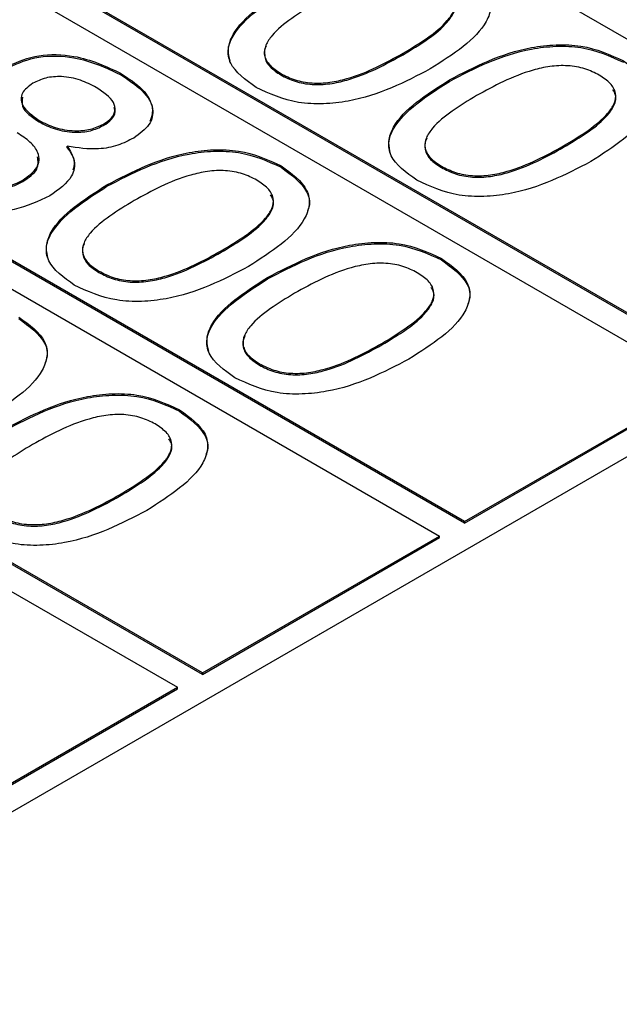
# Model space of a CAD drawing. Header units: millimetres. Extents: x 28 to 178, y 29 to 265.
# Tile 73 of 92: x 99.27 to 102.67, y 218.26 to 223.84. Entities that reach past the tile are written whole.
import ezdxf

# ---------------------------------------------------------------- set-up
doc = ezdxf.new("R2010")
doc.units = ezdxf.units.MM

msp = doc.modelspace()

# ---------------------------------------------------------------- linework, layer by layer
at = {"color": 7, "linetype": 'Continuous', "lineweight": 30}
for p, q in [((97.3352, 218.2584), (114.235, 228.0144)), ((98.2544, 226.3), (104.6184, 222.6262)), ((103.2749, 221.8506), (96.9109, 225.5244)), ((103.2749, 221.8424), (96.9109, 225.5162)), ((96.7695, 225.4428), (103.1334, 221.7689)), ((101.7899, 220.9933), (95.426, 224.6672)), ((101.7899, 220.9852), (95.426, 224.659)), ((95.2845, 224.5855), (101.6485, 220.9117)), ((100.305, 220.1361), (93.941, 223.8099)), ((100.305, 220.1279), (93.941, 223.8018)), ((93.7996, 223.7283), (100.1636, 220.0545)), ((101.4415, 223.6394), (101.4415, 223.6475)), ((99.841, 223.5264), (99.841, 223.5346)), ((100.7492, 223.5244), (100.7492, 223.5326)), ((101.7035, 223.4881), (101.7035, 223.4963)), ((99.3799, 223.2588), (99.3799, 223.267)), ((99.7447, 223.2381), (99.7447, 223.2463)), ((99.5393, 223.1123), (99.5393, 223.1205)), ((102.3508, 223.1145), (102.3508, 223.1226)), ((100.7503, 223.0015), (100.7503, 223.0097)), ((101.6585, 222.9995), (101.6585, 223.0077)), ((99.2874, 222.9207), (99.2874, 222.9289)), ((99.764, 222.8934), (99.764, 222.9015)), ((100.4112, 222.5197), (100.4112, 222.5279)), ((101.6595, 222.4766), (101.6595, 222.4848)), ((99.7189, 222.4047), (99.7189, 222.4129)), ((100.6732, 222.3684), (100.6732, 222.3766)), ((101.3205, 221.9948), (101.3205, 222.0029)), ((100.6282, 221.8798), (100.6282, 221.888)), ((101.7899, 220.9933), (103.1334, 221.7689)), ((101.7899, 220.9852), (103.1334, 221.7608)), ((100.1746, 221.6194), (100.1746, 221.6275)), ((99.8356, 221.1376), (99.8356, 221.1457)), ((101.7899, 220.9852), (101.7899, 220.9933)), ((100.305, 220.1361), (101.6485, 220.9117)), ((100.305, 220.1279), (101.6485, 220.9035)), ((101.6485, 220.9035), (101.6485, 220.9117)), ((100.305, 220.1279), (100.305, 220.1361)), ((98.8201, 219.2789), (100.1636, 220.0545)), ((100.1636, 220.0463), (100.1636, 220.0545)), ((98.8201, 219.2707), (100.1636, 220.0463))]:
    msp.add_line(p, q, dxfattribs=at)
for points, knots in [([(101.7806, 224.1294), (101.8406, 224.0855), (101.9308, 224.0197), (101.9457, 223.9081), (101.8886, 223.7463), (101.7257, 223.642), (101.5956, 223.5586)], [0, 0, 0, 0, 0.249142, 0.374722, 0.500474, 1, 1, 1, 1]), ([(100.6093, 223.4532), (100.5494, 223.4968), (100.4594, 223.5624), (100.4456, 223.6734), (100.5021, 223.8345), (100.6645, 223.9383), (100.7942, 224.0212)], [0, 0, 0, 0, 0.249143, 0.374734, 0.500472, 1, 1, 1, 1]), ([(100.4617, 223.6038), (100.4566, 223.6241), (100.4447, 223.6715), (100.5064, 223.8269), (100.6664, 223.9304), (100.7942, 224.013)], [0, 0, 0, 0, 0.131153, 0.305874, 1, 1, 1, 1]), ([(101.4415, 223.6475), (101.5365, 223.705), (101.6553, 223.7768), (101.7331, 223.8866), (101.7421, 223.9462), (101.7106, 224.0041), (101.6656, 224.0337), (101.6431, 224.0486)], [0, 0, 0, 0, 0.499906, 0.6251679, 0.750088, 0.8748731, 1, 1, 1, 1]), ([(101.4415, 223.6394), (101.5372, 223.697), (101.6568, 223.769), (101.7319, 223.8782), (101.7443, 223.9287), (101.7262, 223.9561), (101.7203, 223.9652)], [0, 0, 0, 0, 0.616182, 0.770579, 0.924555, 1, 1, 1, 1]), ([(100.9484, 223.9322), (100.8536, 223.875), (100.7352, 223.8035), (100.6595, 223.6938), (100.6508, 223.6345), (100.6821, 223.5769), (100.7268, 223.5474), (100.7492, 223.5326)], [0, 0, 0, 0, 0.499895, 0.625152, 0.750076, 0.87488, 1, 1, 1, 1]), ([(100.6676, 223.69), (100.6665, 223.6883), (100.6533, 223.6684), (100.6523, 223.626), (100.6817, 223.5688), (100.7267, 223.5392), (100.7492, 223.5244)], [0, 0, 0, 0, 0.030423, 0.353552, 0.676368, 1, 1, 1, 1]), ([(101.7035, 223.4963), (101.8475, 223.5713), (102.0277, 223.6652), (102.3071, 223.6987), (102.5, 223.6908), (102.614, 223.6389), (102.6898, 223.6044)], [0, 0, 0, 0, 0.499613, 0.625369, 0.750954, 1, 1, 1, 1]), ([(101.7035, 223.4881), (101.8475, 223.5631), (102.0277, 223.657), (102.3071, 223.6906), (102.5, 223.6827), (102.614, 223.6308), (102.6898, 223.5963)], [0, 0, 0, 0, 0.499613, 0.625369, 0.750954, 1, 1, 1, 1]), ([(99.207, 223.5764), (99.2613, 223.5999), (99.3699, 223.647), (99.625, 223.6368), (99.7591, 223.5733), (99.841, 223.5346)], [0, 0, 0, 0, 0.279638, 0.559966, 1, 1, 1, 1]), ([(99.207, 223.5683), (99.2613, 223.5918), (99.3699, 223.6388), (99.625, 223.6286), (99.7591, 223.5652), (99.841, 223.5264)], [0, 0, 0, 0, 0.279638, 0.559966, 1, 1, 1, 1]), ([(100.7492, 223.5326), (100.7748, 223.5196), (100.8259, 223.4937), (100.9256, 223.4751), (101.0286, 223.4802), (101.2184, 223.5244), (101.3424, 223.5928), (101.4415, 223.6475)], [0, 0, 0, 0, 0.125107, 0.249968, 0.3749, 0.500148, 1, 1, 1, 1]), ([(100.7492, 223.5244), (100.7748, 223.5114), (100.8259, 223.4855), (100.9256, 223.4669), (101.0286, 223.472), (101.2184, 223.5162), (101.3424, 223.5846), (101.4415, 223.6394)], [0, 0, 0, 0, 0.125107, 0.249968, 0.3749, 0.500148, 1, 1, 1, 1]), ([(102.5523, 223.5237), (102.5266, 223.5366), (102.4751, 223.5625), (102.3749, 223.5804), (102.2718, 223.5751), (102.0814, 223.5308), (101.9571, 223.4622), (101.8576, 223.4073)], [0, 0, 0, 0, 0.125079, 0.24987, 0.374796, 0.50005, 1, 1, 1, 1]), ([(102.6898, 223.6044), (102.7498, 223.5606), (102.8401, 223.4947), (102.8549, 223.3832), (102.7979, 223.2214), (102.635, 223.117), (102.5049, 223.0337)], [0, 0, 0, 0, 0.249141, 0.374723, 0.500475, 1, 1, 1, 1]), ([(99.7035, 223.4538), (99.675, 223.4686), (99.6181, 223.498), (99.515, 223.5192), (99.4136, 223.5114), (99.3672, 223.4889), (99.344, 223.4776)], [0, 0, 0, 0, 0.281052, 0.560499, 0.779909, 1, 1, 1, 1]), ([(99.841, 223.5346), (99.8857, 223.5054), (99.9749, 223.4473), (100.0328, 223.342), (100.0161, 223.2391), (99.9493, 223.1912), (99.9159, 223.1672)], [0, 0, 0, 0, 0.280878, 0.560624, 0.780312, 1, 1, 1, 1]), ([(99.841, 223.5264), (99.885, 223.4974), (99.9728, 223.4395), (100.0352, 223.3411), (100.015, 223.2817), (100.0077, 223.2604)], [0, 0, 0, 0, 0.391508, 0.781439, 1, 1, 1, 1]), ([(101.5956, 223.5586), (101.4515, 223.4837), (101.271, 223.3899), (100.9912, 223.3574), (100.7984, 223.3662), (100.6848, 223.4185), (100.6093, 223.4532)], [0, 0, 0, 0, 0.499437, 0.625179, 0.750792, 1, 1, 1, 1]), ([(102.3508, 223.1226), (102.4458, 223.1801), (102.5646, 223.2519), (102.6424, 223.3617), (102.6514, 223.4213), (102.6199, 223.4792), (102.5749, 223.5088), (102.5523, 223.5237)], [0, 0, 0, 0, 0.499904, 0.6251654, 0.750085, 0.8748737, 1, 1, 1, 1]), ([(99.344, 223.4776), (99.3202, 223.4597), (99.2726, 223.424), (99.2784, 223.3392), (99.3414, 223.2944), (99.3799, 223.267)], [0, 0, 0, 0, 0.280025, 0.560302, 1, 1, 1, 1]), ([(99.7447, 223.2463), (99.7615, 223.2575), (99.795, 223.2798), (99.8147, 223.3238), (99.8004, 223.3886), (99.7434, 223.4269), (99.7035, 223.4538)], [0, 0, 0, 0, 0.1872344, 0.3740227, 0.5611656, 1, 1, 1, 1]), ([(101.5186, 222.9283), (101.4587, 222.9719), (101.3686, 223.0374), (101.3549, 223.1485), (101.4114, 223.3095), (101.5738, 223.4134), (101.7035, 223.4963)], [0, 0, 0, 0, 0.249143, 0.374732, 0.500472, 1, 1, 1, 1]), ([(101.371, 223.0788), (101.3659, 223.0992), (101.354, 223.1466), (101.4156, 223.302), (101.5757, 223.4055), (101.7035, 223.4881)], [0, 0, 0, 0, 0.131152, 0.305876, 1, 1, 1, 1]), ([(99.2855, 223.3995), (99.2832, 223.3816), (99.2762, 223.3283), (99.3385, 223.2865), (99.3799, 223.2588)], [0, 0, 0, 0, 0.336561, 1, 1, 1, 1]), ([(101.8576, 223.4073), (101.7629, 223.3501), (101.6444, 223.2786), (101.5688, 223.1689), (101.56, 223.1096), (101.5913, 223.052), (101.6361, 223.0225), (101.6585, 223.0077)], [0, 0, 0, 0, 0.499895, 0.625154, 0.750076, 0.87488, 1, 1, 1, 1]), ([(102.3508, 223.1145), (102.4464, 223.172), (102.566, 223.244), (102.6412, 223.3533), (102.6536, 223.4038), (102.6355, 223.4312), (102.6296, 223.4403)], [0, 0, 0, 0, 0.616182, 0.770579, 0.924555, 1, 1, 1, 1]), ([(99.7447, 223.2381), (99.7612, 223.2493), (99.7942, 223.2716), (99.8141, 223.3092), (99.8073, 223.3315), (99.8049, 223.3394)], [0, 0, 0, 0, 0.393809, 0.786679, 1, 1, 1, 1]), ([(99.3799, 223.267), (99.4089, 223.2522), (99.4667, 223.2227), (99.5725, 223.2049), (99.6741, 223.2125), (99.7211, 223.235), (99.7447, 223.2463)], [0, 0, 0, 0, 0.2807921, 0.5603103, 0.7799479, 1, 1, 1, 1]), ([(99.3799, 223.2588), (99.4089, 223.244), (99.4667, 223.2145), (99.5725, 223.1967), (99.6741, 223.2043), (99.7211, 223.2268), (99.7447, 223.2381)], [0, 0, 0, 0, 0.2807921, 0.5603103, 0.7799479, 1, 1, 1, 1]), ([(99.2874, 222.9289), (99.3188, 222.9512), (99.3814, 222.9957), (99.3834, 223.0793), (99.3332, 223.1467), (99.2815, 223.1798), (99.2556, 223.1964)], [0, 0, 0, 0, 0.279547, 0.558279, 0.778816, 1, 1, 1, 1]), ([(99.5393, 223.1205), (99.5558, 223.0933), (99.5889, 223.039), (99.5719, 222.9327), (99.4899, 222.8745), (99.4398, 222.839)], [0, 0, 0, 0, 0.2809211, 0.5611706, 1, 1, 1, 1]), ([(99.9159, 223.1672), (99.8871, 223.1525), (99.8297, 223.1231), (99.6953, 223.0964), (99.5984, 223.1114), (99.5393, 223.1205)], [0, 0, 0, 0, 0.281153, 0.561485, 1, 1, 1, 1]), ([(101.5769, 223.1651), (101.5758, 223.1634), (101.5626, 223.1435), (101.5616, 223.1011), (101.5909, 223.0439), (101.6359, 223.0143), (101.6585, 222.9995)], [0, 0, 0, 0, 0.030428, 0.35355, 0.676367, 1, 1, 1, 1]), ([(101.6585, 223.0077), (101.6841, 222.9947), (101.7352, 222.9688), (101.8348, 222.9502), (101.9378, 222.9553), (102.1276, 222.9995), (102.2516, 223.0679), (102.3508, 223.1226)], [0, 0, 0, 0, 0.125107, 0.249968, 0.374903, 0.500148, 1, 1, 1, 1]), ([(99.2874, 222.9207), (99.3203, 222.9431), (99.3803, 222.9839), (99.3741, 223.0368), (99.3713, 223.0606)], [0, 0, 0, 0, 0.548488, 1, 1, 1, 1]), ([(99.5393, 223.1123), (99.5581, 223.085), (99.5867, 223.0435), (99.5749, 223.0001), (99.5709, 222.9854)], [0, 0, 0, 0, 0.659926, 1, 1, 1, 1]), ([(99.764, 222.9015), (99.9079, 222.9765), (100.0882, 223.0704), (100.3675, 223.104), (100.5604, 223.0961), (100.6745, 223.0442), (100.7503, 223.0097)], [0, 0, 0, 0, 0.4996131, 0.6253688, 0.7509505, 1, 1, 1, 1]), ([(99.764, 222.8934), (99.9079, 222.9683), (100.0882, 223.0622), (100.3675, 223.0958), (100.5604, 223.0879), (100.6745, 223.036), (100.7503, 223.0015)], [0, 0, 0, 0, 0.4996131, 0.6253688, 0.7509505, 1, 1, 1, 1]), ([(101.6585, 222.9995), (101.6841, 222.9865), (101.7352, 222.9606), (101.8348, 222.942), (101.9378, 222.9471), (102.1276, 222.9913), (102.2516, 223.0597), (102.3508, 223.1145)], [0, 0, 0, 0, 0.125107, 0.249968, 0.374903, 0.500148, 1, 1, 1, 1]), ([(100.7503, 223.0097), (100.8103, 222.9659), (100.9005, 222.9), (100.9154, 222.7885), (100.8583, 222.6266), (100.6954, 222.5223), (100.5653, 222.4389)], [0, 0, 0, 0, 0.249141, 0.374724, 0.500474, 1, 1, 1, 1]), ([(102.5049, 223.0337), (102.3607, 222.9587), (102.1802, 222.865), (101.9005, 222.8325), (101.7077, 222.8413), (101.5941, 222.8936), (101.5186, 222.9283)], [0, 0, 0, 0, 0.499437, 0.625179, 0.750789, 1, 1, 1, 1]), ([(100.6128, 222.9289), (100.587, 222.9419), (100.5356, 222.9677), (100.4353, 222.9857), (100.3322, 222.9803), (100.1419, 222.936), (100.0175, 222.8674), (99.9181, 222.8125)], [0, 0, 0, 0, 0.125079, 0.24987, 0.374796, 0.50005, 1, 1, 1, 1]), ([(100.7503, 223.0015), (100.8091, 222.9579), (100.8977, 222.8922), (100.9169, 222.7977), (100.9029, 222.7615), (100.8992, 222.7519)], [0, 0, 0, 0, 0.593425, 0.892549, 1, 1, 1, 1]), ([(98.8087, 222.9384), (98.8471, 222.919), (98.9237, 222.8804), (99.0679, 222.8632), (99.197, 222.8835), (99.2572, 222.9137), (99.2874, 222.9289)], [0, 0, 0, 0, 0.280465, 0.559559, 0.779465, 1, 1, 1, 1]), ([(98.8087, 222.9302), (98.8471, 222.9108), (98.9237, 222.8722), (99.0679, 222.8551), (99.197, 222.8753), (99.2572, 222.9056), (99.2874, 222.9207)], [0, 0, 0, 0, 0.280465, 0.559559, 0.779465, 1, 1, 1, 1]), ([(99.579, 222.3335), (99.5191, 222.3771), (99.4291, 222.4427), (99.4153, 222.5537), (99.4718, 222.7148), (99.6342, 222.8186), (99.764, 222.9015)], [0, 0, 0, 0, 0.249143, 0.374734, 0.500472, 1, 1, 1, 1]), ([(99.4314, 222.4841), (99.4263, 222.5044), (99.4144, 222.5518), (99.4761, 222.7072), (99.6361, 222.8107), (99.764, 222.8934)], [0, 0, 0, 0, 0.1311558, 0.3058763, 1, 1, 1, 1]), ([(100.4112, 222.5279), (100.5062, 222.5853), (100.625, 222.6572), (100.7028, 222.7669), (100.7118, 222.8265), (100.6803, 222.8844), (100.6353, 222.9141), (100.6128, 222.9289)], [0, 0, 0, 0, 0.499905, 0.625165, 0.750088, 0.874873, 1, 1, 1, 1]), ([(99.4398, 222.839), (99.3762, 222.8088), (99.2492, 222.7486), (99.0107, 222.7408), (98.8129, 222.7844), (98.7175, 222.8337), (98.6698, 222.8584)], [0, 0, 0, 0, 0.279708, 0.558612, 0.779042, 1, 1, 1, 1]), ([(100.4112, 222.5197), (100.5069, 222.5773), (100.6265, 222.6493), (100.7016, 222.7585), (100.714, 222.809), (100.6959, 222.8365), (100.69, 222.8455)], [0, 0, 0, 0, 0.616184, 0.770579, 0.924559, 1, 1, 1, 1]), ([(99.9181, 222.8125), (99.8233, 222.7553), (99.7049, 222.6838), (99.6292, 222.5741), (99.6205, 222.5148), (99.6518, 222.4572), (99.6965, 222.4277), (99.7189, 222.4129)], [0, 0, 0, 0, 0.499895, 0.62515, 0.750076, 0.87488, 1, 1, 1, 1]), ([(99.6374, 222.5703), (99.6362, 222.5686), (99.623, 222.5487), (99.622, 222.5064), (99.6514, 222.4491), (99.6964, 222.4195), (99.7189, 222.4047)], [0, 0, 0, 0, 0.030418, 0.353551, 0.676367, 1, 1, 1, 1]), ([(100.6732, 222.3766), (100.8172, 222.4516), (100.9974, 222.5455), (101.2768, 222.5791), (101.4697, 222.5711), (101.5837, 222.5193), (101.6595, 222.4848)], [0, 0, 0, 0, 0.499613, 0.625369, 0.750954, 1, 1, 1, 1]), ([(100.6732, 222.3684), (100.8172, 222.4434), (100.9974, 222.5373), (101.2768, 222.5709), (101.4697, 222.563), (101.5837, 222.5111), (101.6595, 222.4766)], [0, 0, 0, 0, 0.499613, 0.625369, 0.750954, 1, 1, 1, 1]), ([(99.7189, 222.4129), (99.7445, 222.3999), (99.7956, 222.374), (99.8953, 222.3554), (99.9983, 222.3605), (100.1881, 222.4047), (100.3121, 222.4731), (100.4112, 222.5279)], [0, 0, 0, 0, 0.125107, 0.249968, 0.374903, 0.500148, 1, 1, 1, 1]), ([(99.7189, 222.4047), (99.7445, 222.3917), (99.7956, 222.3658), (99.8953, 222.3473), (99.9983, 222.3523), (100.1881, 222.3965), (100.3121, 222.465), (100.4112, 222.5197)], [0, 0, 0, 0, 0.125107, 0.249968, 0.374903, 0.500148, 1, 1, 1, 1]), ([(101.522, 222.404), (101.4963, 222.4169), (101.4448, 222.4428), (101.3446, 222.4607), (101.2415, 222.4554), (101.0511, 222.4111), (100.9268, 222.3425), (100.8273, 222.2876)], [0, 0, 0, 0, 0.125083, 0.249874, 0.374798, 0.500052, 1, 1, 1, 1]), ([(101.6595, 222.4848), (101.7195, 222.441), (101.8098, 222.3751), (101.8247, 222.2635), (101.7676, 222.1017), (101.6047, 221.9974), (101.4746, 221.914)], [0, 0, 0, 0, 0.249141, 0.374724, 0.500475, 1, 1, 1, 1]), ([(101.6595, 222.4766), (101.7184, 222.4329), (101.8069, 222.3673), (101.8261, 222.2728), (101.8121, 222.2366), (101.8084, 222.227)], [0, 0, 0, 0, 0.593425, 0.892549, 1, 1, 1, 1]), ([(100.5653, 222.4389), (100.4212, 222.364), (100.2407, 222.2702), (99.9609, 222.2378), (99.7682, 222.2466), (99.6546, 222.2988), (99.579, 222.3335)], [0, 0, 0, 0, 0.499437, 0.625179, 0.750792, 1, 1, 1, 1]), ([(101.3205, 222.0029), (101.4155, 222.0604), (101.5343, 222.1322), (101.6121, 222.242), (101.6211, 222.3016), (101.5896, 222.3595), (101.5446, 222.3891), (101.522, 222.404)], [0, 0, 0, 0, 0.499906, 0.6251679, 0.750088, 0.8748731, 1, 1, 1, 1]), ([(100.4883, 221.8086), (100.4284, 221.8522), (100.3383, 221.9178), (100.3246, 222.0288), (100.3811, 222.1899), (100.5435, 222.2937), (100.6732, 222.3766)], [0, 0, 0, 0, 0.249143, 0.374732, 0.500472, 1, 1, 1, 1]), ([(100.3407, 221.9592), (100.3356, 221.9795), (100.3237, 222.0269), (100.3853, 222.1823), (100.5454, 222.2858), (100.6732, 222.3684)], [0, 0, 0, 0, 0.131152, 0.305876, 1, 1, 1, 1]), ([(100.8273, 222.2876), (100.7326, 222.2304), (100.6141, 222.1589), (100.5385, 222.0492), (100.5297, 221.9899), (100.561, 221.9323), (100.6058, 221.9028), (100.6282, 221.888)], [0, 0, 0, 0, 0.499894, 0.625149, 0.750072, 0.874876, 1, 1, 1, 1]), ([(101.3205, 221.9948), (101.4161, 222.0524), (101.5358, 222.1244), (101.6109, 222.2336), (101.6233, 222.2841), (101.6052, 222.3116), (101.5993, 222.3206)], [0, 0, 0, 0, 0.616182, 0.770579, 0.924555, 1, 1, 1, 1]), ([(99.2654, 222.1524), (99.3254, 222.1086), (99.4156, 222.0427), (99.4305, 221.9312), (99.3734, 221.7694), (99.2105, 221.665), (99.0804, 221.5817)], [0, 0, 0, 0, 0.249141, 0.374724, 0.500474, 1, 1, 1, 1]), ([(99.2654, 222.1443), (99.3242, 222.1006), (99.4128, 222.035), (99.4319, 221.9405), (99.4179, 221.9042), (99.4142, 221.8947)], [0, 0, 0, 0, 0.593425, 0.892549, 1, 1, 1, 1]), ([(100.5466, 222.0454), (100.5455, 222.0437), (100.5323, 222.0238), (100.5313, 221.9815), (100.5606, 221.9242), (100.6057, 221.8946), (100.6282, 221.8798)], [0, 0, 0, 0, 0.030423, 0.353545, 0.676358, 1, 1, 1, 1]), ([(100.6282, 221.888), (100.6538, 221.875), (100.7049, 221.8491), (100.8045, 221.8305), (100.9075, 221.8356), (101.0974, 221.8798), (101.2213, 221.9482), (101.3205, 222.0029)], [0, 0, 0, 0, 0.125103, 0.249964, 0.3749, 0.500146, 1, 1, 1, 1]), ([(100.6282, 221.8798), (100.6538, 221.8668), (100.7049, 221.8409), (100.8045, 221.8224), (100.9075, 221.8274), (101.0974, 221.8716), (101.2213, 221.9401), (101.3205, 221.9948)], [0, 0, 0, 0, 0.125103, 0.249964, 0.3749, 0.500146, 1, 1, 1, 1]), ([(101.4746, 221.914), (101.3304, 221.8391), (101.15, 221.7453), (100.8702, 221.7129), (100.6774, 221.7217), (100.5638, 221.7739), (100.4883, 221.8086)], [0, 0, 0, 0, 0.499437, 0.625179, 0.750789, 1, 1, 1, 1]), ([(99.1883, 221.5194), (99.3323, 221.5944), (99.5125, 221.6883), (99.7919, 221.7218), (99.9847, 221.7139), (100.0988, 221.662), (100.1746, 221.6275)], [0, 0, 0, 0, 0.499613, 0.625369, 0.750954, 1, 1, 1, 1]), ([(99.1883, 221.5112), (99.3323, 221.5862), (99.5125, 221.6801), (99.7919, 221.7137), (99.9847, 221.7058), (100.0988, 221.6539), (100.1746, 221.6194)], [0, 0, 0, 0, 0.499613, 0.625369, 0.750954, 1, 1, 1, 1]), ([(100.1746, 221.6275), (100.2346, 221.5837), (100.3249, 221.5178), (100.3397, 221.4063), (100.2826, 221.2445), (100.1198, 221.1401), (99.9897, 221.0567)], [0, 0, 0, 0, 0.249141, 0.374724, 0.500475, 1, 1, 1, 1]), ([(100.1746, 221.6194), (100.2335, 221.5757), (100.322, 221.5101), (100.3412, 221.4156), (100.3272, 221.3793), (100.3235, 221.3698)], [0, 0, 0, 0, 0.593425, 0.892549, 1, 1, 1, 1]), ([(100.0371, 221.5468), (100.0114, 221.5597), (99.9599, 221.5856), (99.8597, 221.6035), (99.7566, 221.5982), (99.5662, 221.5539), (99.4419, 221.4853), (99.3424, 221.4304)], [0, 0, 0, 0, 0.125083, 0.249874, 0.374797, 0.500052, 1, 1, 1, 1]), ([(99.8356, 221.1457), (99.9306, 221.2032), (100.0494, 221.275), (100.1272, 221.3848), (100.1361, 221.4444), (100.1046, 221.5023), (100.0597, 221.5319), (100.0371, 221.5468)], [0, 0, 0, 0, 0.499906, 0.6251679, 0.750088, 0.8748731, 1, 1, 1, 1]), ([(99.8356, 221.1376), (99.9312, 221.1951), (100.0508, 221.2671), (100.126, 221.3764), (100.1383, 221.4269), (100.1203, 221.4543), (100.1143, 221.4634)], [0, 0, 0, 0, 0.616182, 0.770579, 0.924555, 1, 1, 1, 1]), ([(99.3424, 221.4304), (99.2477, 221.3732), (99.1292, 221.3017), (99.0536, 221.192), (99.0448, 221.1327), (99.0761, 221.0751), (99.1209, 221.0455), (99.1433, 221.0308)], [0, 0, 0, 0, 0.499893, 0.62515, 0.750073, 0.874876, 1, 1, 1, 1]), ([(99.1433, 221.0308), (99.1688, 221.0178), (99.22, 220.9918), (99.3196, 220.9733), (99.4226, 220.9784), (99.6124, 221.0225), (99.7364, 221.091), (99.8356, 221.1457)], [0, 0, 0, 0, 0.125103, 0.249964, 0.3749, 0.500146, 1, 1, 1, 1]), ([(99.1433, 221.0226), (99.1688, 221.0096), (99.22, 220.9837), (99.3196, 220.9651), (99.4226, 220.9702), (99.6124, 221.0144), (99.7364, 221.0828), (99.8356, 221.1376)], [0, 0, 0, 0, 0.125103, 0.249964, 0.3749, 0.500146, 1, 1, 1, 1]), ([(99.9897, 221.0567), (99.8455, 220.9818), (99.665, 220.8881), (99.3852, 220.8556), (99.1925, 220.8644), (99.0789, 220.9167), (99.0034, 220.9514)], [0, 0, 0, 0, 0.499437, 0.625179, 0.750789, 1, 1, 1, 1])]:
    msp.add_open_spline(points, degree=3, knots=knots, dxfattribs=at)

doc.saveas('drawing.dxf')
